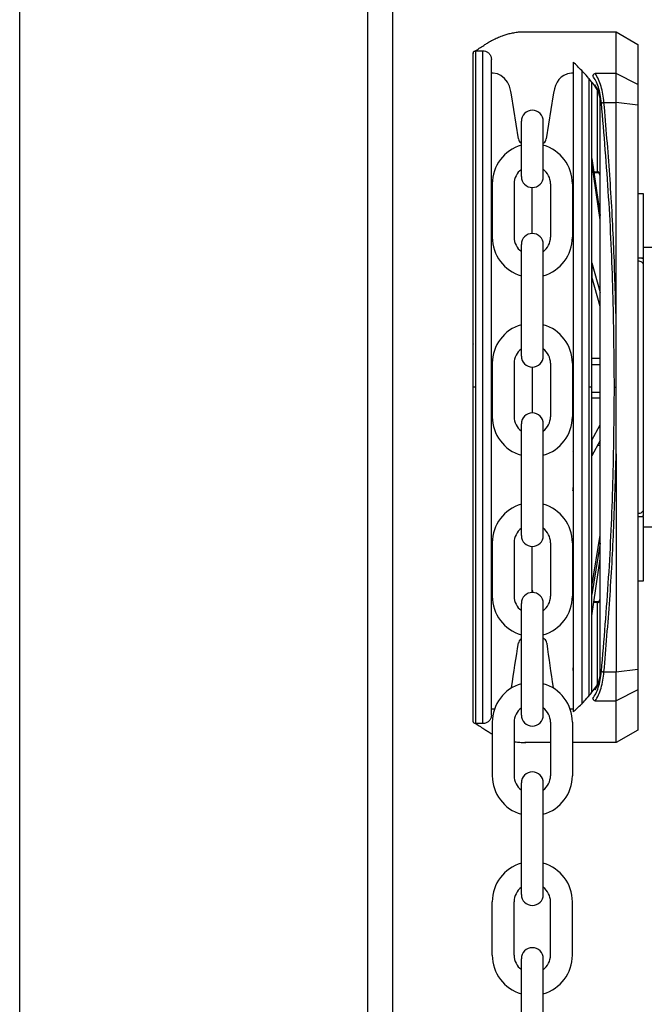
# Model space of a CAD drawing. Header units: inches. Extents: x 170 to 312, y 215 to 248.
# Tile 164 of 256: x 205.884 to 206.099, y 243.571 to 243.909. Entities that reach past the tile are written whole.
import ezdxf

# ---------------------------------------------------------------- set-up
doc = ezdxf.new("R2010")
doc.units = ezdxf.units.IN
doc.header["$LTSCALE"] = 0.25
doc.header["$MEASUREMENT"] = 0
doc.layers.add('MOTOR RH', color=7, linetype='Continuous')

msp = doc.modelspace()

# ---------------------------------------------------------------- linework, layer by layer
at = {"layer": 'MOTOR RH'}
for p, q in [((205.8844635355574, 240.1052927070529), (205.8844635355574, 244.325046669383)), ((206.0038250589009, 240.3825349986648), (206.0038250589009, 244.2991927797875)), ((206.0123508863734, 240.3718777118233), (206.0123508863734, 244.2991927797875)), ((206.0595996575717, 243.9048135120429), (206.0889245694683, 243.9048130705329)), ((206.0889243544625, 243.8905320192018), (206.0889245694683, 243.9048130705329)), ((206.0889245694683, 243.9048130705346), (206.0963063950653, 243.9005510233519)), ((206.0963063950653, 243.9005510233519), (206.0963061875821, 243.8867696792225)), ((206.0408112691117, 243.7830108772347), (206.0408130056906, 243.898354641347)), ((206.0408130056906, 243.8983546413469), (206.0432121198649, 243.8983546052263)), ((206.0432103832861, 243.7830108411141), (206.0432121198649, 243.8983546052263)), ((206.0464582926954, 243.890682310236), (206.0461647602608, 243.890682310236)), ((206.074215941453, 243.8906880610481), (206.0738953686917, 243.890682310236)), ((206.0771687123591, 243.8916843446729), (206.0771670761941, 243.783010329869)), ((206.0889243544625, 243.8905320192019), (206.0817571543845, 243.8905321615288)), ((206.0889242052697, 243.8806226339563), (206.0889243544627, 243.8905320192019)), ((206.0963061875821, 243.8867696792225), (206.0889243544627, 243.8905320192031)), ((206.0795677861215, 243.8890000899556), (206.0795661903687, 243.7830102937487)), ((206.0824651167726, 243.8849439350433), (206.0824646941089, 243.856871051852)), ((206.0963061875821, 243.8867696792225), (206.0963060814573, 243.8797208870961)), ((206.0554357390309, 243.8681223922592), (206.0530260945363, 243.8832690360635)), ((206.0673275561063, 243.8832690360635), (206.0649179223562, 243.8681223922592)), ((206.0833878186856, 243.8826643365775), (206.083310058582, 243.8830342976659)), ((206.0833511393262, 243.8824462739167), (206.0833122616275, 243.8827241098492)), ((206.0833878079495, 243.8819458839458), (206.0833511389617, 243.8824462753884)), ((206.0833848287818, 243.6840761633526), (206.0833878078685, 243.8819458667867)), ((206.0834611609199, 243.881945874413), (206.0833878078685, 243.8819458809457)), ((206.0834581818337, 243.6840761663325), (206.0834611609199, 243.881945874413)), ((206.0847388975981, 243.8806226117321), (206.0889242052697, 243.8806226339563)), ((206.0889230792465, 243.8058325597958), (206.0889242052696, 243.8806226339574)), ((206.0963060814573, 243.8797208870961), (206.08892420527, 243.8806226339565)), ((206.0963060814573, 243.8797208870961), (206.0963031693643, 243.6863008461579)), ((206.0564223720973, 243.8552285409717), (206.0564223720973, 243.8741894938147)), ((206.0639312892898, 243.8552285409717), (206.0639312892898, 243.8741894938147)), ((206.0564223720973, 243.8665500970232), (206.0561747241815, 243.8667705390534)), ((206.0641789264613, 243.8667705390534), (206.0639312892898, 243.8665501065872)), ((206.0805439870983, 243.8614178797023), (206.0805439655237, 243.8599848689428)), ((206.0833871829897, 243.8404416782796), (206.0805439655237, 243.8599848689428)), ((206.0805439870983, 243.8614178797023), (206.0833872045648, 243.8418746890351)), ((206.0812054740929, 243.8568710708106), (206.0824646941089, 243.856871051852)), ((206.0824646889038, 243.8565253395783), (206.0812557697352, 243.8565253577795)), ((206.0824646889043, 243.8565253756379), (206.0824646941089, 243.8568710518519)), ((206.0464410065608, 243.8527560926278), (206.0464410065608, 243.8344416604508)), ((206.0539499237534, 243.8527560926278), (206.0539499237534, 243.8344416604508)), ((206.0601768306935, 243.8357236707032), (206.0601768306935, 243.8514740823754)), ((206.0664037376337, 243.8527560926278), (206.0664037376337, 243.8344416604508)), ((206.0739126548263, 243.8527560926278), (206.0739126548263, 243.8344416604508)), ((206.0963056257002, 243.849449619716), (206.0981510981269, 243.8494495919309)), ((206.0963056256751, 243.8494479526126), (206.0981510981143, 243.8494479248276)), ((206.0981510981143, 243.8494479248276), (206.0981507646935, 243.8273022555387)), ((206.0981510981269, 243.8494495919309), (206.0981510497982, 243.8462395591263)), ((206.0564223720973, 243.7936920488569), (206.0564223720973, 243.8319692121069)), ((206.0639312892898, 243.7936920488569), (206.0639312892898, 243.8319692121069)), ((206.0981522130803, 243.8309939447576), (206.101289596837, 243.8309939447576)), ((206.0981507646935, 243.8273022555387), (206.0963052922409, 243.8273022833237)), ((206.0981523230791, 243.8273028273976), (206.0963067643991, 243.8273028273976)), ((206.0977563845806, 243.8273022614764), (206.0981507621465, 243.8271331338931)), ((206.0977577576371, 243.8273028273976), (206.0981523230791, 243.8271334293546)), ((206.0981507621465, 243.8271331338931), (206.0981507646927, 243.8273022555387)), ((206.0981523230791, 243.8271334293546), (206.0981523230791, 243.8273028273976)), ((206.0805434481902, 243.8256234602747), (206.0805433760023, 243.8208287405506)), ((206.0805434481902, 243.8256234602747), (206.0833868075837, 243.8155073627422)), ((206.0833867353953, 243.8107126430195), (206.0805433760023, 243.8208287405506)), ((206.0833864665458, 243.7928557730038), (206.0804890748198, 243.7928558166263)), ((206.0464410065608, 243.791219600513), (206.0464410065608, 243.7729051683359)), ((206.0539499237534, 243.791219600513), (206.0539499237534, 243.7729051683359)), ((206.0601768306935, 243.7899375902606), (206.0601768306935, 243.7741871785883)), ((206.0664037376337, 243.791219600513), (206.0664037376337, 243.7729051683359)), ((206.0739126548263, 243.791219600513), (206.0739126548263, 243.7729051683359)), ((206.0833864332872, 243.7906467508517), (206.0804890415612, 243.7906467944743)), ((206.0398885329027, 243.7830124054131), (206.0398886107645, 243.7881839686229)), ((206.0408112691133, 243.7830108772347), (206.0398885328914, 243.7830109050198)), ((206.0408095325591, 243.667670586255), (206.0408112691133, 243.7830108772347)), ((206.043208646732, 243.6676705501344), (206.0432103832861, 243.7830108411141)), ((206.0771670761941, 243.783010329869), (206.0771654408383, 243.6743912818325)), ((206.0795661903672, 243.7830102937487), (206.0795645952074, 243.6770609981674)), ((206.0804889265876, 243.7830102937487), (206.0795661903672, 243.7830102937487)), ((206.0804888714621, 243.7793488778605), (206.0833862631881, 243.779348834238)), ((206.0804889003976, 243.7812707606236), (206.0833862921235, 243.781270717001)), ((206.0564223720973, 243.732155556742), (206.0564223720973, 243.770432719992)), ((206.0639312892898, 243.732155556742), (206.0639312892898, 243.770432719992)), ((206.0805425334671, 243.7648678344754), (206.0833861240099, 243.770104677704)), ((206.0805425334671, 243.7648678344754), (206.0805424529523, 243.7595200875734)), ((206.0833860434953, 243.7647569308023), (206.0805424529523, 243.7595200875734)), ((206.0825368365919, 243.7631930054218), (206.083386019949, 243.7631929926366)), ((206.0889223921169, 243.7601936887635), (206.088921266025, 243.6853991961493)), ((206.0963039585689, 243.738719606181), (206.0981494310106, 243.738719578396)), ((206.0963073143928, 243.7387199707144), (206.098152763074, 243.7387199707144)), ((206.0977545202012, 243.7387195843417), (206.0981494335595, 243.7388889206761)), ((206.0977579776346, 243.7387199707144), (206.098152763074, 243.7388893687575)), ((206.0981494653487, 243.7410028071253), (206.0980091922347, 243.740487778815)), ((206.098152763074, 243.7410031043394), (206.0980125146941, 243.7404883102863)), ((206.0981494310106, 243.738719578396), (206.0981490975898, 243.7165739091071)), ((206.0981494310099, 243.738719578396), (206.0981494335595, 243.7388889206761)), ((206.098152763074, 243.7387199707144), (206.098152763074, 243.7388893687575)), ((206.1012901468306, 243.7350292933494), (206.098152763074, 243.7350292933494)), ((206.080541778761, 243.7147408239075), (206.0833855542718, 243.7322629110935)), ((206.0464410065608, 243.7296831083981), (206.0464410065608, 243.711368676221)), ((206.0539499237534, 243.7296831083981), (206.0539499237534, 243.711368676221)), ((206.0601768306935, 243.713467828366), (206.0601768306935, 243.7284010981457)), ((206.0664037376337, 243.7296831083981), (206.0664037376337, 243.711368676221)), ((206.0739126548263, 243.7296831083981), (206.0739126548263, 243.711368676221)), ((206.0833855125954, 243.729494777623), (206.0805417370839, 243.7119726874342)), ((206.0805416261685, 243.7046061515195), (206.0833854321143, 243.7241492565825)), ((206.0981491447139, 243.7197046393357), (206.0981490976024, 243.7165755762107)), ((206.080541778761, 243.7147408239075), (206.0805417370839, 243.7119726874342)), ((206.0981490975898, 243.7165739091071), (206.0963036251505, 243.7165739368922)), ((206.0564223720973, 243.6706190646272), (206.0564223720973, 243.7088962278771)), ((206.0639312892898, 243.6706190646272), (206.0639312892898, 243.7088962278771)), ((206.0824624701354, 243.7091556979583), (206.0812036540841, 243.7091557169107)), ((206.0812539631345, 243.7095014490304), (206.0824624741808, 243.7095014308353)), ((206.0824624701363, 243.7091556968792), (206.082462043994, 243.6808512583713)), ((206.0824624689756, 243.7091556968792), (206.0824624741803, 243.7095013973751)), ((206.0554097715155, 243.695108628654), (206.0554357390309, 243.6952725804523)), ((206.0561747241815, 243.6966244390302), (206.0564281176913, 243.6968499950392)), ((206.0639312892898, 243.6970694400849), (206.0644004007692, 243.6966518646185)), ((206.0651393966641, 243.6953000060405), (206.0651653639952, 243.6951360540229)), ((206.0847359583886, 243.6853993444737), (206.0889212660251, 243.6853991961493)), ((206.0889211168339, 243.6754900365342), (206.0889212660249, 243.6853991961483)), ((206.088921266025, 243.6853991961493), (206.0963031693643, 243.6863008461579)), ((206.0963031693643, 243.6863008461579), (206.0963030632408, 243.6792522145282)), ((206.0833848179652, 243.6833577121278), (206.0833070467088, 243.6829877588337)), ((206.0833092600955, 243.6832979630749), (206.0833481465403, 243.6835757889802)), ((206.0833481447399, 243.6835757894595), (206.0833848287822, 243.6840761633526)), ((206.0833848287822, 243.6840761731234), (206.0834581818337, 243.6840761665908)), ((206.0963030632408, 243.6792522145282), (206.0889211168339, 243.6754900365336)), ((206.0963030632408, 243.6792522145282), (206.0963028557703, 243.6654725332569)), ((206.0817539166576, 243.6754901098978), (206.088921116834, 243.6754900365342)), ((206.0889209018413, 243.6612107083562), (206.0889211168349, 243.6754900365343)), ((206.0461614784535, 243.672706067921), (206.0464582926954, 243.6727126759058)), ((206.0738953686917, 243.6727126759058), (206.0742126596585, 243.6727126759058)), ((206.043208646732, 243.6676705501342), (206.0408095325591, 243.6676705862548)), ((206.0464410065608, 243.6681466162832), (206.0464410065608, 243.6498321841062)), ((206.0539499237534, 243.6681466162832), (206.0539499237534, 243.6498321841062)), ((206.0664037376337, 243.6681466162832), (206.0664037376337, 243.6498321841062)), ((206.0739126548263, 243.6681466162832), (206.0739126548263, 243.6498321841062)), ((206.0963028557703, 243.6654725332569), (206.0889209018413, 243.6612107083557)), ((206.0664037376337, 243.6612110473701), (206.0576484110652, 243.6612111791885)), ((206.0889209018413, 243.6612107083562), (206.0739126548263, 243.6612109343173)), ((206.0564223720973, 243.6090825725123), (206.0564223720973, 243.6473597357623)), ((206.0639312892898, 243.6090825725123), (206.0639312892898, 243.6473597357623)), ((206.0464410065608, 243.5882956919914), (206.0464410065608, 243.6066101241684)), ((206.0539499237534, 243.5882956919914), (206.0539499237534, 243.6066101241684)), ((206.0664037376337, 243.5882956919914), (206.0664037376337, 243.6066101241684)), ((206.0739126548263, 243.5882956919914), (206.0739126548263, 243.6066101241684)), ((206.0564223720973, 243.5488280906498), (206.0564223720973, 243.5871052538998)), ((206.0639312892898, 243.5488280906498), (206.0639312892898, 243.5871052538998))]:
    msp.add_line(p, q, dxfattribs=at)
at = {"layer": 'MOTOR RH', "flags": 128}
for points in [[(206.0530260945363, 243.8832690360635), (206.0528328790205, 243.8843574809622), (206.0523041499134, 243.8862534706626), (206.0516976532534, 243.8875417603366), (206.05069846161, 243.8888627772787), (206.0494184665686, 243.8898702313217), (206.0481951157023, 243.890415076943), (206.0467413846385, 243.8906753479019), (206.0464580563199, 243.890682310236)], [(206.0738953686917, 243.890682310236), (206.0735976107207, 243.8906746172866), (206.0721837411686, 243.8904229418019), (206.0710315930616, 243.8899258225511), (206.0700794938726, 243.8892599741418), (206.0692998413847, 243.8884666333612), (206.0686684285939, 243.8875629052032), (206.0681484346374, 243.8865066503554), (206.0677460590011, 243.8853083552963), (206.0674169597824, 243.8838079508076), (206.0673275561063, 243.8832690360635)], [(206.0529796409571, 243.6798459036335), (206.0530260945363, 243.6801259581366)], [(206.0673275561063, 243.6801259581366), (206.0673776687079, 243.6798436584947)], [(206.0464582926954, 243.6727126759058), (206.0467560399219, 243.6727203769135), (206.0472566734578, 243.6728094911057)], [(206.0730960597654, 243.6728120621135), (206.0736122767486, 243.67271963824), (206.0738953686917, 243.6727126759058)]]:
    msp.add_lwpolyline(points, dxfattribs=at)
at = {"layer": 'MOTOR RH'}
for centre, radius, start, end in [((206.0601768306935, 243.8741894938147), 0.003754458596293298, 0, 180), ((206.0576968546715, 243.8684805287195), 0.00228930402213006, 188.9999999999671, 228.3263490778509), ((206.0626568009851, 243.8684805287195), 0.002289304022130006, 311.6736509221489, 351.0000000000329), ((206.0601768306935, 243.8527560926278), 0.01373582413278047, 105.8627163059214, 180), ((206.0601768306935, 243.8527560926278), 0.01373582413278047, 0, 74.13728369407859), ((206.0601768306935, 243.8527560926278), 0.006226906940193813, 127.0808355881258, 180), ((206.0601768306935, 243.8527560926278), 0.006226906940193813, 0, 52.91916441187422), ((206.0601768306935, 243.8552285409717), 0.003754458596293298, 180, 0), ((206.0601768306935, 243.8344416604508), 0.01373582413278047, 180, 254.1372836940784), ((206.0601768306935, 243.8344416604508), 0.006226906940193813, 180, 232.9191644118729), ((206.0601768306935, 243.8319692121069), 0.003754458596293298, 0, 180), ((206.0601768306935, 243.8344416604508), 0.01373582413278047, 285.8627163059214, 0), ((206.0601768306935, 243.8344416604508), 0.006226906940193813, 307.0808355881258, 0), ((206.0601768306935, 243.791219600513), 0.01373582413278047, 105.8627163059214, 180), ((206.0601768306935, 243.791219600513), 0.01373582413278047, 0, 74.13728369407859), ((206.0601768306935, 243.791219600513), 0.006226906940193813, 127.0808355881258, 180), ((206.0601768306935, 243.791219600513), 0.006226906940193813, 0, 52.91916441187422), ((206.0601768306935, 243.7936920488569), 0.003754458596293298, 180, 0), ((206.0601768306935, 243.7729051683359), 0.01373582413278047, 180, 254.1372836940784), ((206.0601768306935, 243.7729051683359), 0.006226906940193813, 180, 232.9191644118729), ((206.0601768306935, 243.770432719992), 0.003754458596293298, 0, 180), ((206.0601768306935, 243.7729051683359), 0.01373582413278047, 285.8627163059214, 0), ((206.0601768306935, 243.7729051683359), 0.006226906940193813, 307.0808355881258, 0), ((206.0601768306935, 243.7296831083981), 0.01373582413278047, 105.8627163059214, 180), ((206.0601768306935, 243.7296831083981), 0.01373582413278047, 0, 74.13728369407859), ((206.0601768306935, 243.7296831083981), 0.006226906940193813, 127.0808355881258, 180), ((206.0601768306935, 243.732155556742), 0.003754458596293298, 180, 0), ((206.0601768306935, 243.7296831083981), 0.006226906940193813, 0, 52.91916441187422), ((206.0601768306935, 243.711368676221), 0.01373582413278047, 180, 254.1372836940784), ((206.0601768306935, 243.711368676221), 0.006226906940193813, 180, 232.9191644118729), ((206.0601768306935, 243.7088962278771), 0.003754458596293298, 0, 180), ((206.0578875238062, 243.7134678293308), 0.002289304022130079, 339.0051702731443, 0), ((206.0624661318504, 243.7134678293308), 0.002289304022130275, 180, 200.994823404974), ((206.0601768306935, 243.711368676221), 0.01373582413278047, 285.8627163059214, 0), ((206.0601768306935, 243.711368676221), 0.006226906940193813, 307.0808355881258, 0), ((197.636478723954, 245.0280008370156), 8.52379236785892, 350.9015769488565, 351.0053170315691), ((206.0576968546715, 243.6949144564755), 0.002289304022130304, 131.6736509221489, 171.0000000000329), ((206.062878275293, 243.6949418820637), 0.002289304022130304, 8.99999999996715, 48.32634907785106), ((206.4440878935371, 243.7420587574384), 0.3818167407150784, 187.0591103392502, 189.3349382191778), ((206.0601768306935, 243.6681466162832), 0.01373582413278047, 105.8627163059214, 180), ((206.0601768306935, 243.6681466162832), 0.01373582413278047, 0, 74.13728369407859), ((206.0601768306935, 243.6681466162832), 0.006226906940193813, 127.0808355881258, 180), ((206.0601768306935, 243.6681466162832), 0.006226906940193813, 0, 52.91916441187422), ((206.0601768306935, 243.6706190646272), 0.003754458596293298, 180, 0), ((206.0601768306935, 243.6473597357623), 0.003754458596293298, 0, 180), ((206.0601768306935, 243.6498321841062), 0.01373582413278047, 180, 254.1372836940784), ((206.0601768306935, 243.6498321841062), 0.006226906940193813, 180, 232.9191644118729), ((206.0601768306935, 243.6498321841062), 0.01373582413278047, 285.8627163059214, 0), ((206.0601768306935, 243.6498321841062), 0.006226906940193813, 307.0808355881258, 0), ((206.0601768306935, 243.6066101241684), 0.01373582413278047, 105.8627163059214, 180), ((206.0601768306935, 243.6066101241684), 0.01373582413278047, 0, 74.13728369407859), ((206.0601768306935, 243.6066101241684), 0.006226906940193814, 127.0808355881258, 180), ((206.0601768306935, 243.6066101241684), 0.006226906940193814, 0, 52.91916441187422), ((206.0601768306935, 243.6090825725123), 0.003754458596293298, 180, 0), ((206.0601768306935, 243.5871052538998), 0.003754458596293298, 0, 180), ((206.0601768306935, 243.5882956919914), 0.01373582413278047, 180, 254.1372836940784), ((206.0601768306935, 243.5882956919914), 0.006226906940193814, 180, 232.9191644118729), ((206.0601768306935, 243.5882956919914), 0.01373582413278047, 285.8627163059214, 0), ((206.0601768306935, 243.5882956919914), 0.006226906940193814, 307.0808355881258, 0)]:
    msp.add_arc(centre, radius, start, end, dxfattribs=at)
for points, knots in [([(206.0406929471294, 243.8983481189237), (206.0407422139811, 243.8983802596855), (206.0407914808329, 243.8984124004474), (206.0408407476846, 243.8984445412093), (206.0418786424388, 243.8991216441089), (206.042916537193, 243.8997987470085), (206.0439544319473, 243.9004758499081), (206.0443160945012, 243.9007117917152), (206.0451876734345, 243.9012803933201), (206.0466072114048, 243.9020687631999), (206.0482365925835, 243.9028607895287), (206.0497718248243, 243.9034780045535), (206.0512363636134, 243.9039631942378), (206.0526543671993, 243.9043431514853), (206.0542352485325, 243.9046552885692), (206.0558806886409, 243.9048544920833), (206.0576464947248, 243.9049241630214), (206.0588713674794, 243.9048911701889), (206.0595585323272, 243.9048180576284), (206.0595996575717, 243.9048135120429)], [-0.2026574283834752, -0.2026574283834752, -0.2026574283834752, -0.2026574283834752, -0.1934736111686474, -0.1934736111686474, -0.1934736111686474, 0, 0, 0, 0.06741739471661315, 0.1624707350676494, 0.2623543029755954, 0.3670685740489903, 0.4432677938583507, 0.5291235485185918, 0.6246357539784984, 0.7298042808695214, 0.8268099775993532, 0.9437281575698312, 0.9511714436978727, 0.9511714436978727, 0.9511714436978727, 0.9511714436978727]), ([(206.0398885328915, 243.7830109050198), (206.0398886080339, 243.78800183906), (206.0398887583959, 243.7979888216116), (206.0398889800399, 243.8127103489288), (206.0398891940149, 243.8269225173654), (206.039889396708, 243.8403853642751), (206.0398895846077, 243.8528656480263), (206.0398897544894, 243.8641491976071), (206.0398899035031, 243.8740467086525), (206.0398900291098, 243.8823895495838), (206.0398901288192, 243.8890123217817), (206.0398902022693, 243.8938908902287), (206.039890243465, 243.8966274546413), (206.0398902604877, 243.8977575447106), (206.039890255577, 243.8974318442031), (206.0398902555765, 243.8974318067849)], [0, 0, 0, 0, 0.0833060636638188, 0.1666974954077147, 0.2499975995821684, 0.3333024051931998, 0.4166951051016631, 0.4999952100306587, 0.5833002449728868, 0.6666928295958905, 0.7499928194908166, 0.8332978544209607, 0.9166904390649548, 0.999990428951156, 1, 1, 1, 1]), ([(206.039890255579, 243.8974319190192), (206.039891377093, 243.8974653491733), (206.0398958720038, 243.8975993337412), (206.0399641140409, 243.8978353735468), (206.0401470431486, 243.8980987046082), (206.0404093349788, 243.898277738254), (206.0406494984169, 243.8983580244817), (206.0407876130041, 243.8983476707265), (206.0408250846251, 243.8983448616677)], [0, 0, 0, 0, 0.06890365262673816, 0.2761586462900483, 0.4958689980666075, 0.715579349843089, 0.9228343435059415, 1, 1, 1, 1]), ([(206.0432121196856, 243.8983426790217), (206.0433627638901, 243.8983445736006), (206.0438266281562, 243.8983292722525), (206.0446000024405, 243.898066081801), (206.0454352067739, 243.8974414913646), (206.0460470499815, 243.8965067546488), (206.0461266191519, 243.8957602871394), (206.0461648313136, 243.895401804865)], [0.08048410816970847, 0.08048410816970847, 0.08048410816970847, 0.08048410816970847, 0.170358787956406, 0.3583268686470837, 0.5560887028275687, 0.7868168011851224, 1, 1, 1, 1]), ([(206.04616313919, 243.783010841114), (206.0461632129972, 243.7879130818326), (206.046163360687, 243.7977225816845), (206.0461635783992, 243.8121829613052), (206.0461637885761, 243.8261428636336), (206.0461639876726, 243.8393668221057), (206.046164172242, 243.8516259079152), (206.0461643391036, 243.8627088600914), (206.0461644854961, 243.8724322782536), (206.0461646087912, 243.8806215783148), (206.046164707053, 243.8871481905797), (206.046164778, 243.8918605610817), (206.0461648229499, 243.8948462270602), (206.0461648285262, 243.8952166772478), (206.0461648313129, 243.8954018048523)], [0, 0, 0, 0, 0.08330446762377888, 0.166694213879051, 0.2499999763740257, 0.3333008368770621, 0.4166943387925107, 0.4999999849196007, 0.5833008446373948, 0.6666942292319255, 0.7499999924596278, 0.8333009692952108, 0.9166943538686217, 1, 1, 1, 1]), ([(206.0742159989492, 243.894507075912), (206.0742159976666, 243.894421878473), (206.0742159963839, 243.8943366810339), (206.0742159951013, 243.8942514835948), (206.074215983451, 243.8934776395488), (206.0742159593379, 243.891875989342), (206.0742158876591, 243.8871150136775), (206.0742157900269, 243.8806302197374), (206.0742156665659, 243.8724298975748), (206.0742155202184, 243.8627094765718), (206.074215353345, 243.8516257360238), (206.0742151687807, 243.839366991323), (206.0742149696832, 243.8261429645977), (206.0742147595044, 243.8121829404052), (206.0742145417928, 243.7977225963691), (206.0742143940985, 243.7879128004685), (206.0742143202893, 243.7830104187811)], [-0.009409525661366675, -0.009409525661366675, -0.009409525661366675, -0.009409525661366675, 0, 0, 0, 0.08546624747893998, 0.1768922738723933, 0.268313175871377, 0.3598353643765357, 0.4512615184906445, 0.5426821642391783, 0.6342044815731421, 0.7256307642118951, 0.8170515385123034, 0.9085726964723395, 1, 1, 1, 1]), ([(206.0819386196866, 243.8858630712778), (206.0809892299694, 243.8870836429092), (206.0794218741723, 243.889098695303), (206.0778092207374, 243.8908442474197), (206.0771687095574, 243.8914982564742), (206.0771467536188, 243.8915206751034), (206.0771247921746, 243.8915430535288), (206.0771028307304, 243.8915654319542), (206.07614055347, 243.8925459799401), (206.0751782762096, 243.8935265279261), (206.0742159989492, 243.894507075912)], [0, 0, 0, 0, 0.3080244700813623, 0.5085202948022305, 0.5085202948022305, 0.5085202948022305, 0.5153930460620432, 0.5153930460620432, 0.5153930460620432, 0.8165340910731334, 0.8165340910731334, 0.8165340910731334, 0.8165340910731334]), ([(206.0817571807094, 243.8905321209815), (206.0816563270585, 243.8905046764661), (206.0814510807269, 243.8904488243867), (206.0811838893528, 243.8902468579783), (206.0809870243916, 243.8899928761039), (206.0809334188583, 243.8898066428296), (206.080907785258, 243.8897175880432)], [0, 0, 0, 0, 0.2523826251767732, 0.513621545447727, 0.7674189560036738, 1, 1, 1, 1]), ([(206.0847388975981, 243.880622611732), (206.0846316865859, 243.8815866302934), (206.0844128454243, 243.8835544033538), (206.0837807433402, 243.8862434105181), (206.0829071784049, 243.8887312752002), (206.082153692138, 243.8899112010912), (206.0817571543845, 243.8905321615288)], [0, 0, 0, 0, 0.2282311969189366, 0.4658698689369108, 0.7189029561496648, 0.9999999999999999, 0.9999999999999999, 0.9999999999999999, 0.9999999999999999]), ([(206.0804905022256, 243.8876640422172), (206.0804904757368, 243.8859046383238), (206.0804904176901, 243.8820491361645), (206.0804902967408, 243.8740156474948), (206.0804901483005, 243.864156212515), (206.0804899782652, 243.8528624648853), (206.0804897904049, 243.8403847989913), (206.0804895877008, 243.8269212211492), (206.0804893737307, 243.8127093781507), (206.0804891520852, 243.797987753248), (206.0804890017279, 243.7880010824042), (206.0804889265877, 243.7830102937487)], [0, 0, 0, 0, 0.09501659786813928, 0.2082163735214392, 0.3212904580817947, 0.4343712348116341, 0.5475710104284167, 0.6606452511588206, 0.7737261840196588, 0.886920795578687, 1, 1, 1, 1]), ([(206.0838895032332, 243.8804274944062), (206.0837696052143, 243.8814182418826), (206.0835297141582, 243.8834005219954), (206.0828385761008, 243.8859892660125), (206.0819683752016, 243.8881886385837), (206.0812614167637, 243.8892077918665), (206.0809077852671, 243.8897175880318)], [0, 0, 0, 0, 0.2496836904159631, 0.4995652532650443, 0.7496748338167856, 1, 1, 1, 1]), ([(206.0816179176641, 243.8866950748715), (206.0816089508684, 243.8866359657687), (206.0815911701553, 243.8865187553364), (206.0816182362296, 243.8863455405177), (206.0816686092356, 243.8862453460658), (206.0816939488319, 243.8861949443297)], [0, 0, 0, 0, 0.335804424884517, 0.6658835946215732, 1, 1, 1, 1]), ([(206.083310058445, 243.8830342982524), (206.083127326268, 243.8836278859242), (206.082663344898, 243.8851350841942), (206.0820124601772, 243.8861063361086), (206.0816179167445, 243.8866950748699)], [0, 0, 0, 0, 0.3938351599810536, 1, 1, 1, 1]), ([(206.0832569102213, 243.8828502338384), (206.0830503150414, 243.8834896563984), (206.0826161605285, 243.8848333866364), (206.082024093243, 243.8857059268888), (206.0817137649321, 243.8861632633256)], [0, 0, 0, 0, 0.475856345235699, 1, 1, 1, 1]), ([(206.0833122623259, 243.8827241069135), (206.0832842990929, 243.8827707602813), (206.0832283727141, 243.8828640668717), (206.0832828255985, 243.8829775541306), (206.0833100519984, 243.8830342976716)], [0, 0, 0, 0, 0.5000007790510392, 1, 1, 1, 1]), ([(206.083351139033, 243.8824462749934), (206.083337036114, 243.8824800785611), (206.0833088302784, 243.882547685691), (206.0833614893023, 243.8826254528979), (206.0833878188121, 243.8826643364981)], [0, 0, 0, 0, 0.500000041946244, 1, 1, 1, 1]), ([(206.0834611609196, 243.8819458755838), (206.0834571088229, 243.8820562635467), (206.0834479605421, 243.8823054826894), (206.083409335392, 243.8825359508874), (206.0833878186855, 243.8826643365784)], [0, 0, 0, 0, 0.4429353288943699, 1, 1, 1, 1]), ([(206.0838895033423, 243.880427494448), (206.0839300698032, 243.8804477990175), (206.0840130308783, 243.8804893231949), (206.0842210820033, 243.8805464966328), (206.0844698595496, 243.8805943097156), (206.0846505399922, 243.8806133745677), (206.0847388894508, 243.8806226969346)], [0, 0, 0, 0, 0.2444909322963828, 0.5000000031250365, 0.755509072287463, 1, 1, 1, 1]), ([(206.0883123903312, 243.7830117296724), (206.0882137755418, 243.7939277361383), (206.088016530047, 243.8157615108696), (206.0865340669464, 243.8483613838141), (206.0847711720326, 243.8697370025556), (206.0838895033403, 243.8804274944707)], [0, 0, 0, 0, 0.3332416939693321, 0.6665371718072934, 1, 1, 1, 1]), ([(206.0889230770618, 243.8058266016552), (206.088690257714, 243.8141821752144), (206.0882238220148, 243.8309219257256), (206.0868266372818, 243.8559122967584), (206.085435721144, 243.872375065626), (206.0847388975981, 243.8806226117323)], [0, 0, 0, 0, 0.3321382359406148, 0.6654134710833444, 1, 1, 1, 1]), ([(206.0833703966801, 243.855690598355), (206.0833620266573, 243.8557579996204), (206.0833367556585, 243.8559614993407), (206.0831487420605, 243.8562463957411), (206.0828320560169, 243.8564906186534), (206.0825803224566, 243.856513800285), (206.0824554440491, 243.8565253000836)], [0, 0, 0, 0, 0.1487405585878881, 0.4490815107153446, 0.7267038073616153, 1, 1, 1, 1]), ([(206.083387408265, 243.8555589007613), (206.0833761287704, 243.8557190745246), (206.0833540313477, 243.8560328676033), (206.0831963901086, 243.8563951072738), (206.0830124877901, 243.8566292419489), (206.08284893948, 243.8567630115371), (206.0826634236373, 243.8568535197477), (206.0825303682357, 243.8568652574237), (206.0824647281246, 243.8568710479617)], [0, 0, 0, 0, 0.2718919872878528, 0.5326579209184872, 0.656675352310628, 0.7753569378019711, 0.8891770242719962, 1, 1, 1, 1]), ([(206.0741174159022, 243.8514817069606), (206.0741509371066, 243.851851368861), (206.0741979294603, 243.8523695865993), (206.0742114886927, 243.8529442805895), (206.0742153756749, 243.8531090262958)], [0, 0, 0, 0, 0.7133331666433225, 1, 1, 1, 1]), ([(206.0963052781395, 243.8263649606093), (206.0965460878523, 243.8263443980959), (206.0970277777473, 243.8263032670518), (206.0976567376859, 243.8259966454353), (206.097892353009, 243.8256886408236), (206.0980101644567, 243.8255346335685)], [0, 0, 0, 0, 0.3332611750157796, 0.6666198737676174, 0.9999999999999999, 0.9999999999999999, 0.9999999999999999, 0.9999999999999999]), ([(206.0963067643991, 243.8263651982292), (206.096547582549, 243.8263448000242), (206.0970292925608, 243.8263039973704), (206.0976581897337, 243.8259974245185), (206.0978939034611, 243.8256890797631), (206.098011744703, 243.8255349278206)], [0, 0, 0, 0, 0.33329477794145, 0.6666915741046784, 0.9999999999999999, 0.9999999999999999, 0.9999999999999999, 0.9999999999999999]), ([(206.0981507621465, 243.8271331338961), (206.0981507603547, 243.8270141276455), (206.0981507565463, 243.8267611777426), (206.0981507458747, 243.8260523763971), (206.0981507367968, 243.8254494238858), (206.0981507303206, 243.8250192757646)], [0, 0, 0, 0, 0.2029558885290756, 0.4313863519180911, 1, 1, 1, 1]), ([(206.0981523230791, 243.8271334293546), (206.0981523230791, 243.8270144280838), (206.0981523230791, 243.8267615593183), (206.0981523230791, 243.8260526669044), (206.0981523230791, 243.825449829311), (206.0981523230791, 243.8250196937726)], [0, 0, 0, 0, 0.2029761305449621, 0.4313090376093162, 1, 1, 1, 1]), ([(206.0980101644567, 243.8255346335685), (206.0980102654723, 243.8255345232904), (206.0981437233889, 243.8253888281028), (206.0981472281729, 243.8252039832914), (206.0981507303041, 243.8250192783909)], [0, 0, 0, 0, 0.0007569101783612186, 1, 1, 1, 1]), ([(206.098011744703, 243.8255349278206), (206.0980118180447, 243.825534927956), (206.0980702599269, 243.8255350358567), (206.0981113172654, 243.8252772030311), (206.0981523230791, 243.8250196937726)], [0, 0, 0, 0, 0.001254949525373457, 1, 1, 1, 1]), ([(206.0981523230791, 243.8250196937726), (206.0981523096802, 243.8220247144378), (206.0981522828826, 243.8160347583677), (206.098152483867, 243.8055912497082), (206.0981523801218, 243.7945030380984), (206.0981525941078, 243.7830114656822), (206.0981525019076, 243.7715199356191), (206.0981526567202, 243.7604313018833), (206.0981527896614, 243.749988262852), (206.0981527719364, 243.7439981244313), (206.098152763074, 243.7410031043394)], [0, 0, 0, 0, 0.124998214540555, 0.2499963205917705, 0.3749989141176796, 0.4999955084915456, 0.6249968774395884, 0.7499994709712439, 0.8750017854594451, 1, 1, 1, 1]), ([(206.0398886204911, 243.7888298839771), (206.039888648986, 243.7907225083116), (206.0398887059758, 243.7945077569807), (206.0398887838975, 243.7996833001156), (206.039888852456, 243.8042369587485), (206.0398889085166, 243.8079605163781), (206.0398889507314, 243.8107644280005), (206.0398889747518, 243.8123599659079), (206.0398889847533, 243.8130241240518), (206.0398889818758, 243.8128331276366), (206.0398889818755, 243.812833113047)], [0, 0, 0, 0, 0.1428555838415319, 0.2857111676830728, 0.428566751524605, 0.5714223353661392, 0.7142779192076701, 0.8571335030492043, 0.9999890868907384, 1, 1, 1, 1]), ([(206.0889610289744, 243.7830089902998), (206.0889609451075, 243.7836241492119), (206.0889605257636, 243.7867000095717), (206.0889531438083, 243.7920423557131), (206.0889325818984, 243.7990351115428), (206.0889262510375, 243.8035645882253), (206.088923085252, 243.8058295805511)], [0, 0, 0, 0, 0.08083862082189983, 0.4042017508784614, 0.7020674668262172, 0.9999999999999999, 0.9999999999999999, 0.9999999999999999, 0.9999999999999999]), ([(206.0398886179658, 243.7886622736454), (206.0398886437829, 243.7903770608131), (206.039888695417, 243.7938066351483), (206.0398887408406, 243.7968233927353), (206.0398887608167, 243.7981509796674), (206.0398887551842, 243.7977763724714), (206.039888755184, 243.797776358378)], [0, 0, 0, 0, 0.3333291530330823, 0.6666583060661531, 0.9999874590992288, 0.9999999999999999, 0.9999999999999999, 0.9999999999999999, 0.9999999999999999]), ([(206.0398868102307, 243.6685933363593), (206.0398868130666, 243.6687816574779), (206.0398868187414, 243.6691584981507), (206.0398868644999, 243.672197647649), (206.039886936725, 243.6769947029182), (206.0398870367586, 243.6836387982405), (206.0398871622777, 243.6919756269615), (206.039887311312, 243.7018743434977), (206.0398874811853, 243.7131571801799), (206.0398876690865, 243.7256374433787), (206.0398878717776, 243.7391000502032), (206.0398880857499, 243.7533119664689), (206.0398883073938, 243.7680334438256), (206.0398884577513, 243.7780201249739), (206.0398885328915, 243.7830109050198)], [0, 0, 0, 0, 0.08330560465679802, 0.1666989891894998, 0.2500000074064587, 0.3333056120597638, 0.416698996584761, 0.5000000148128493, 0.5833056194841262, 0.6666990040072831, 0.7500000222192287, 0.8333056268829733, 0.9166955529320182, 1, 1, 1, 1]), ([(206.0461614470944, 243.6706233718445), (206.0461614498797, 243.6708083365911), (206.0461614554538, 243.6711784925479), (206.0461615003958, 243.6741634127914), (206.0461615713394, 243.6788753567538), (206.0461616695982, 243.6854015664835), (206.0461617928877, 243.6935903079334), (206.0461619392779, 243.7033134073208), (206.0461621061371, 243.7143960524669), (206.0461622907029, 243.7266547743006), (206.0461624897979, 243.7398785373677), (206.0461626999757, 243.7538384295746), (206.0461629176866, 243.7682986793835), (206.0461630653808, 243.7781084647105), (206.04616313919, 243.783010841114)], [0, 0, 0, 0, 0.08329208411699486, 0.1666861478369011, 0.2499928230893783, 0.3332944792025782, 0.4166886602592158, 0.4999952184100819, 0.5832968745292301, 0.6666910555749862, 0.7499976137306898, 0.8332992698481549, 0.9166923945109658, 1, 1, 1, 1]), ([(206.0742143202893, 243.7830104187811), (206.0742142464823, 243.7781081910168), (206.0742140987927, 243.768298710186), (206.0742138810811, 243.7538384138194), (206.0742136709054, 243.7398786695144), (206.0742134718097, 243.7266548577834), (206.0742132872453, 243.7143962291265), (206.0742131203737, 243.7033127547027), (206.074212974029, 243.6935926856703), (206.0742128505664, 243.6853924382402), (206.0742127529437, 243.6789084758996), (206.0742126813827, 243.6741555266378), (206.0742126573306, 243.6725580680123), (206.074212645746, 243.6717886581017), (206.0742126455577, 243.6717761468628), (206.0742126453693, 243.6717636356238), (206.0742126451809, 243.6717511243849)], [0, 0, 0, 0, 0.09147262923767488, 0.1830390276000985, 0.2745133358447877, 0.3659820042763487, 0.4575523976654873, 0.549026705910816, 0.6404955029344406, 0.7320658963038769, 0.8235400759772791, 0.9150087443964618, 1, 1, 1, 1.001382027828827, 1.001382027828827, 1.001382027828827, 1.001382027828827]), ([(206.0804889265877, 243.7830102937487), (206.0804888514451, 243.7780193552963), (206.0804887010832, 243.768032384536), (206.0804884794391, 243.753310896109), (206.0804882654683, 243.7390990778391), (206.0804880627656, 243.7256356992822), (206.0804878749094, 243.7131584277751), (206.080487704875, 243.7018648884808), (206.0804875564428, 243.6920061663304), (206.0804874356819, 243.6839853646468), (206.0804873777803, 243.6801396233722), (206.0804873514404, 243.6783901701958)], [0, 0, 0, 0, 0.1131436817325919, 0.2264028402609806, 0.3395379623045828, 0.4526797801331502, 0.5659406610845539, 0.6790759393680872, 0.7922177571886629, 0.9054784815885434, 1, 1, 1, 1]), ([(206.0838865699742, 243.6855945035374), (206.0847685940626, 243.6962852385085), (206.0865321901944, 243.7176612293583), (206.0880155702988, 243.7502616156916), (206.0882134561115, 243.7720956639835), (206.0883123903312, 243.7830117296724)], [0, 0, 0, 0, 0.3334667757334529, 0.6667626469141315, 0.9999999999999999, 0.9999999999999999, 0.9999999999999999, 0.9999999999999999]), ([(206.0883124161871, 243.783009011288), (206.0883442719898, 243.7830090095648), (206.0884093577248, 243.7830090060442), (206.0885623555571, 243.7830090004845), (206.0887478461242, 243.7830089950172), (206.0888903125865, 243.7830089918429), (206.0889610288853, 243.7830089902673)], [0, 0, 0, 0, 0.2412812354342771, 0.4929703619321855, 0.7483249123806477, 1, 1, 1, 1]), ([(206.0889223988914, 243.7601952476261), (206.0889226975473, 243.7608097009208), (206.0889241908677, 243.7638820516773), (206.0889486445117, 243.7714849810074), (206.0889561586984, 243.7784773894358), (206.0889610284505, 243.7830089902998)], [0, 0, 0, 0, 0.08086409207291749, 0.4043315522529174, 1, 1, 1, 1]), ([(206.0741174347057, 243.7612421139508), (206.0741506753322, 243.7608277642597), (206.0741970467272, 243.7602497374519), (206.0742102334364, 243.7597242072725), (206.0742139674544, 243.7595753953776)], [0, 0, 0, 0, 0.7168347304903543, 1, 1, 1, 1]), ([(206.0847359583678, 243.6853993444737), (206.0854325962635, 243.6936472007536), (206.0868231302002, 243.710110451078), (206.0882210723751, 243.7351012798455), (206.0886888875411, 243.7518412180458), (206.0889223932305, 243.7601968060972)], [0, 0, 0, 0, 0.3345923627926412, 0.6678678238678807, 1, 1, 1, 1]), ([(206.0741158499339, 243.7474705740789), (206.0741493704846, 243.7477968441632), (206.0741963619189, 243.7482542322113), (206.0742099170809, 243.7485583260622), (206.0742138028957, 243.7486454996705)], [0, 0, 0, 0, 0.7133332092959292, 1, 1, 1, 1]), ([(206.0980091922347, 243.740487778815), (206.0978912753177, 243.7403336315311), (206.0976555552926, 243.7400254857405), (206.0970264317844, 243.7397188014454), (206.096544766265, 243.7396776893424), (206.0963039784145, 243.7396571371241)], [0, 0, 0, 0, 0.3335894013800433, 0.6668568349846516, 1, 1, 1, 1]), ([(206.0980125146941, 243.7404883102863), (206.0978945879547, 243.7403341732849), (206.0976588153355, 243.74002600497), (206.0970297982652, 243.7397193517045), (206.0965480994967, 243.7396781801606), (206.0963073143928, 243.7396575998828)], [0, 0, 0, 0, 0.3335450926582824, 0.6668614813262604, 1, 1, 1, 1]), ([(206.0981494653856, 243.7410028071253), (206.0981494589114, 243.7405727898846), (206.0981494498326, 243.7399697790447), (206.0981494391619, 243.7392610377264), (206.0981494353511, 243.7390079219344), (206.0981494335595, 243.7388889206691)], [0, 0, 0, 0, 0.5684224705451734, 0.7970957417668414, 1, 1, 1, 1]), ([(206.098152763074, 243.7410031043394), (206.098152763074, 243.7405731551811), (206.098152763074, 243.7399703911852), (206.098152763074, 243.73926132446), (206.098152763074, 243.7390083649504), (206.098152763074, 243.7388893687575)], [0, 0, 0, 0, 0.5685120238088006, 0.7970211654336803, 1, 1, 1, 1]), ([(206.0824532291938, 243.7095014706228), (206.0825779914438, 243.7095130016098), (206.0828294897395, 243.7095362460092), (206.0831480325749, 243.7097798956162), (206.0833477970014, 243.7100951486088), (206.0833740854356, 243.7103322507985), (206.0833852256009, 243.7104327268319)], [0, 0, 0, 0, 0.2549111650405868, 0.5138551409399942, 0.7939879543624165, 1, 1, 1, 1]), ([(206.0824625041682, 243.7091556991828), (206.0825281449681, 243.709161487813), (206.0826612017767, 243.7091732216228), (206.0828467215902, 243.7092637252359), (206.0830102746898, 243.7093974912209), (206.0831941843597, 243.7096316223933), (206.0833518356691, 243.7099938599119), (206.0833739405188, 243.7103076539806), (206.083385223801, 243.7104678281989)], [0, 0, 0, 0, 0.1108229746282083, 0.2246430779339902, 0.3433247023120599, 0.4673421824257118, 0.7281081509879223, 1, 1, 1, 1]), ([(206.0742128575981, 243.6858598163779), (206.0741936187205, 243.6861549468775), (206.0741664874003, 243.6865711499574), (206.0741276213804, 243.6868218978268), (206.0741163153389, 243.6868948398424)], [0, 0, 0, 0, 0.7091021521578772, 1, 1, 1, 1]), ([(206.0809045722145, 243.6763047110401), (206.081258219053, 243.6768144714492), (206.0819652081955, 243.6778335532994), (206.082835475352, 243.6800328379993), (206.0835266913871, 243.6826215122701), (206.0837666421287, 243.6846037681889), (206.0838865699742, 243.6855945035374)], [0, 0, 0, 0, 0.2503251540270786, 0.5004347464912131, 0.7503163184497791, 0.9999999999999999, 0.9999999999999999, 0.9999999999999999, 0.9999999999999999]), ([(206.0817539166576, 243.6754901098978), (206.082150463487, 243.6761110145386), (206.0829039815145, 243.6772908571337), (206.0837776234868, 243.6797786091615), (206.0844098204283, 243.6824675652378), (206.0846287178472, 243.6844353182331), (206.0847359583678, 243.6853993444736)], [0, 0, 0, 0, 0.2810912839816, 0.5341294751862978, 0.771764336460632, 1, 1, 1, 1]), ([(206.0838865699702, 243.6855945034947), (206.0839260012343, 243.6855746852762), (206.0840072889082, 243.6855338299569), (206.0842120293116, 243.685476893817), (206.0844618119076, 243.6854283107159), (206.0846454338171, 243.6854088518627), (206.0847359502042, 243.6853992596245)], [0, 0, 0, 0, 0.2386369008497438, 0.4919507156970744, 0.7495571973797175, 1, 1, 1, 1]), ([(206.0833070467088, 243.6829877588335), (206.083118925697, 243.6823795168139), (206.0826534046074, 243.6808743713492), (206.0820024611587, 243.6799037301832), (206.0816145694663, 243.6793253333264)], [0, 0, 0, 0, 0.4041084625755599, 1, 1, 1, 1]), ([(206.0817121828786, 243.6798609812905), (206.0820229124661, 243.6803190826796), (206.0826179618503, 243.6811963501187), (206.0830525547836, 243.6825502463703), (206.0832602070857, 243.6831971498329)], [0, 0, 0, 0, 0.5221912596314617, 1, 1, 1, 1]), ([(206.083309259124, 243.6832979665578), (206.083283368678, 243.6832538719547), (206.083243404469, 243.6831858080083), (206.0832589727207, 243.6830765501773), (206.0832908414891, 243.6830176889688), (206.0833070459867, 243.6829877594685)], [0, 0, 0, 0, 0.474850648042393, 0.7329742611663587, 1, 1, 1, 1]), ([(206.0833481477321, 243.6835757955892), (206.0833340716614, 243.6835421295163), (206.0833058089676, 243.6834745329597), (206.0833584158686, 243.6833967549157), (206.0833848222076, 243.6833577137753)], [0, 0, 0, 0, 0.4980441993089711, 1, 1, 1, 1]), ([(206.0833848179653, 243.6833577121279), (206.0834063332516, 243.6834860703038), (206.0834449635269, 243.6837165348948), (206.0834541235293, 243.6839657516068), (206.0834581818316, 243.6840761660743)], [0, 0, 0, 0, 0.5569539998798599, 1, 1, 1, 1]), ([(206.0742126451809, 243.6717511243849), (206.0746660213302, 243.6721366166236), (206.0760788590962, 243.6734141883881), (206.0786871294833, 243.6760186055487), (206.0807690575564, 243.6786722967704), (206.0819350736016, 243.6801585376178)], [0.1268879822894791, 0.1268879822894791, 0.1268879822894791, 0.1268879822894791, 0.2762468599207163, 0.5946508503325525, 1, 1, 1, 1]), ([(206.0817297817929, 243.6798743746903), (206.0816926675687, 243.6798192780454), (206.0816228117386, 243.6797155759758), (206.0815950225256, 243.6795458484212), (206.0815972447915, 243.6794169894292), (206.0816099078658, 243.6793499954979), (206.0816145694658, 243.6793253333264)], [0, 0, 0, 0, 0.353410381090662, 0.6651836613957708, 0.8767455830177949, 1, 1, 1, 1]), ([(206.0809045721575, 243.6763047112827), (206.0809302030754, 243.6762156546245), (206.0809838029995, 243.6760294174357), (206.0811806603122, 243.675775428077), (206.0814478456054, 243.6755734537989), (206.0816530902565, 243.6755175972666), (206.0817539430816, 243.6754901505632)], [0, 0, 0, 0, 0.2325810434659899, 0.486378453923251, 0.7476173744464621, 0.9999999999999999, 0.9999999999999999, 0.9999999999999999, 0.9999999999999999]), ([(206.0408216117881, 243.6676803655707), (206.0407841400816, 243.6676775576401), (206.0406460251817, 243.6676672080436), (206.0404058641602, 243.667747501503), (206.0401435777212, 243.6679265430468), (206.0399606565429, 243.6681898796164), (206.0398924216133, 243.6684259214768), (206.039887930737, 243.6685599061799), (206.0398868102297, 243.6685933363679)], [0, 0, 0, 0, 0.0771656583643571, 0.2844206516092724, 0.5041310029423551, 0.723841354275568, 0.9310963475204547, 1, 1, 1, 1]), ([(206.0408407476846, 243.6676705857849), (206.0418786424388, 243.6669934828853), (206.042916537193, 243.6663163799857), (206.0439544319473, 243.6656392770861), (206.0443160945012, 243.6654033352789), (206.0451410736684, 243.6648651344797), (206.0459727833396, 243.6643989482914), (206.0464410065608, 243.6641517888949)], [-0.1934736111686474, -0.1934736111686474, -0.1934736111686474, -0.1934736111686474, 0, 0, 0, 0.06741739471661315, 0.1537840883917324, 0.1537840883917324, 0.1537840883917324, 0.1537840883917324]), ([(206.0461614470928, 243.6706232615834), (206.0461344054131, 243.670321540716), (206.046078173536, 243.6696941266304), (206.0456166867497, 243.6688239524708), (206.0448614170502, 243.6681009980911), (206.0438667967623, 243.6676592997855), (206.043144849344, 243.6676859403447), (206.0428029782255, 243.6676985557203)], [0, 0, 0, 0, 0.1796775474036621, 0.3736308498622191, 0.57235616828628, 0.7974934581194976, 1, 1, 1, 1]), ([(206.0539499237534, 243.6615281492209), (206.0540274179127, 243.6615148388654), (206.0546855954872, 243.6614053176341), (206.0558806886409, 243.6612606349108), (206.0571427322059, 243.661210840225), (206.0578227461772, 243.6612099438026), (206.0579659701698, 243.6612111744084)], [0.610598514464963, 0.610598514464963, 0.610598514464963, 0.610598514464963, 0.6246357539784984, 0.7298042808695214, 0.8268099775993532, 0.8526950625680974, 0.8526950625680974, 0.8526950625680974, 0.8526950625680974])]:
    msp.add_open_spline(points, degree=3, knots=knots, dxfattribs=at)
for points in [[(206.0398880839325, 243.7531920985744), (206.0398880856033, 243.7533030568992), (206.0398880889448, 243.7535249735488), (206.0398881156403, 243.7552980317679), (206.0398881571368, 243.7580541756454), (206.0398882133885, 243.7617903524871), (206.0398882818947, 243.7663404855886), (206.0398883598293, 243.7715168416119), (206.0398884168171, 243.7753019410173), (206.039888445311, 243.77719449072)], [(206.039888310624, 243.7682488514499), (206.0398883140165, 243.7684741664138), (206.0398883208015, 243.7689247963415), (206.0398883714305, 243.7722875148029), (206.03988842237, 243.775670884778), (206.0398884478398, 243.7773625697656)]]:
    msp.add_open_spline(points, degree=3, dxfattribs=at)

doc.saveas('drawing.dxf')
